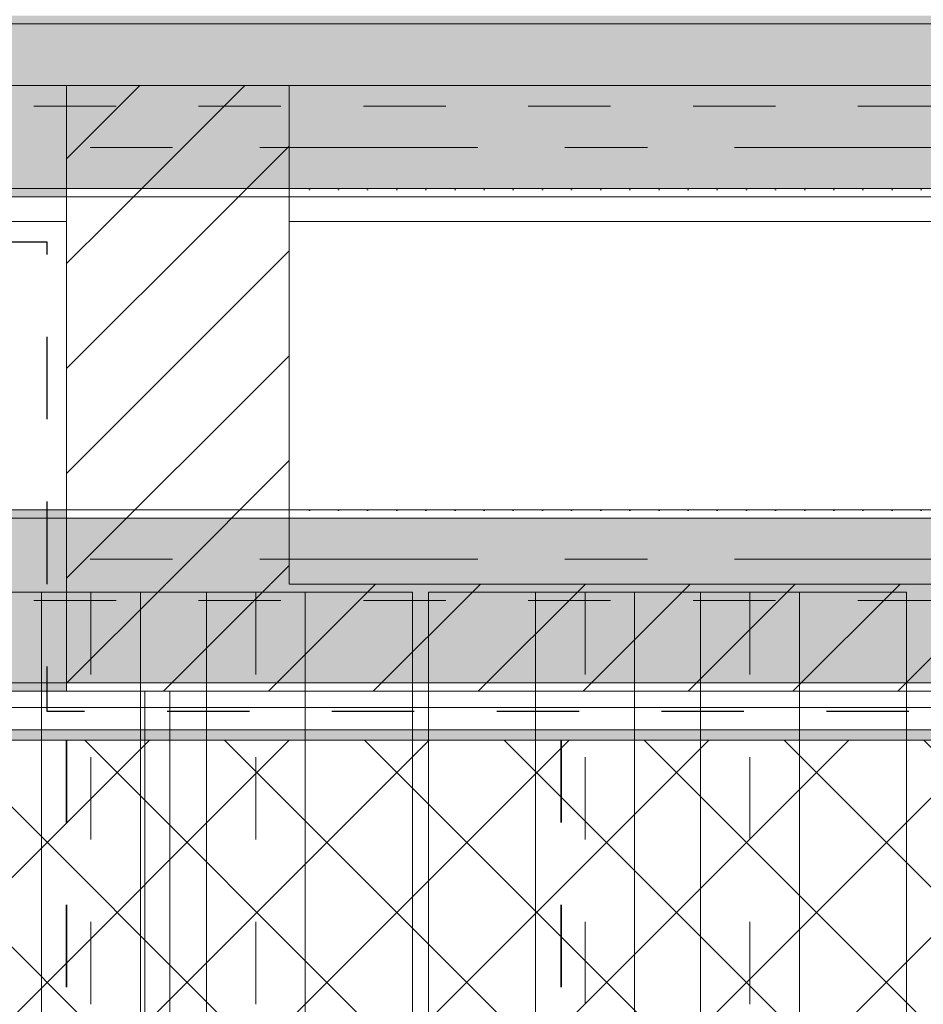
# Model space of a CAD drawing. Header units: metres. Extents: x -3.6 to 84.5, y -11 to 16.8.
# Tile 226 of 256: x 45.4 to 46.5, y 4.8 to 6. Entities that reach past the tile are written whole.
import ezdxf

# ---------------------------------------------------------------- set-up
doc = ezdxf.new("R2010")
doc.units = ezdxf.units.M
doc.header["$MEASUREMENT"] = 0
for name, pattern in [('Achse', [0.2, 0.1, -0.05, 0, -0.05]), ('Punktlinie weit', [0.06, 0.01, -0.05]), ('Strichlinie doppelt', [0.546806, 0.264583, -0.105833, 0.070556, -0.105833]), ('Strichlinie eng', [0.115, 0.075, -0.04]), ('STRICHPUNKT', [0.015, 0.0075, -0.00375, 0, -0.00375]), ('Wipeout_Contour', [1, 0, -1])]:
    doc.linetypes.add(name, pattern=pattern)
for name, color, linetype in [('301 - Elemente.Linie', 7, 'Continuous'), ('305 - Elemente.Linie_ Schraffur - Deckenspiegel', 7, 'Continuous'), ('451 - Universal.Achsen Raster', 7, 'Continuous'), ('605 - Struktur.Wand Innen', 7, 'Continuous'), ('608 - Struktur.Träger', 7, 'Continuous'), ('Neubau_651 - Abdeckung.Decke abgehängt_ bekleidet', 7, 'Continuous'), ('Neubau_653 - Abdeckung.TB Verkofferung', 7, 'Continuous'), ('Neubau_702 - Einrichtung.Möbel Sanitär', 7, 'Continuous')]:
    doc.layers.add(name, color=color, linetype=linetype)
pattern_1 = [(45, (0, 0), (-0.01767767, 0.01767767), [0, -0.025])]
pattern_2 = [(45, (0, 0), (-0.06363961, 0.06363961), [])]
pattern_3 = [(45, (0, 0), (-0.08485281, 0.08485281), []), (45, (-0.04243, 0.04243), (-0.08485281, 0.08485281), [0.09, -0.03])]

msp = doc.modelspace()

# ---------------------------------------------------------------- hatches: boundary and pattern name
at = {"layer": '608 - Struktur.Träger', "linetype": 'Continuous', "lineweight": 0, "true_color": 0x000000}
h = msp.add_hatch(dxfattribs=at)
h.set_pattern_fill('Gips_0001', color=18, style=0, pattern_type=2)
h.set_pattern_definition(pattern_1)
h.paths.add_polyline_path([(40.29, 6.01), (40.29, 6), (47.17, 6), (47.17, 6.01)])
at = {"layer": 'Neubau_651 - Abdeckung.Decke abgehängt_ bekleidet', "linetype": 'Continuous', "lineweight": 13, "true_color": 0xffbfbf}
h = msp.add_hatch(dxfattribs=at)
h.set_pattern_fill('Raster_20x20_Diagonal_0001', color=254, style=0, pattern_type=2)
h.set_pattern_definition([(45, (0, 0), (-0.0848528, 0.0848528), []), (135, (0, 0), (0.0848528, 0.0848528), [])])
h.paths.add_polyline_path([(44.39, 3.235), (47.045, 3.235), (47.045, 4.89), (46.62, 4.89), (46.62, 5.1305), (44.39, 5.1305)])
at = {"layer": 'Neubau_653 - Abdeckung.TB Verkofferung', "linetype": 'Continuous', "lineweight": 0, "true_color": 0x000000}
h = msp.add_hatch(dxfattribs=at)
h.set_pattern_fill('Gips_0001', color=18, style=0, pattern_type=2)
h.set_pattern_definition(pattern_1)
h.paths.add_polyline_path([(42.435, 5.1305), (46.62, 5.1305), (46.62, 5.143), (42.435, 5.143)])

# ---------------------------------------------------------------- linework, layer by layer
at = {"layer": '608 - Struktur.Träger', "color": 7, "linetype": 'Continuous', "lineweight": 13}
msp.add_line((47.17, 6), (40.29, 6), dxfattribs=at)
at = {"layer": 'Neubau_651 - Abdeckung.Decke abgehängt_ bekleidet', "color": 1, "linetype": 'Achse', "lineweight": 35}
for p, q in [((45.42, 5.1305), (45.42, 3.235)), ((46.02, 5.1305), (46.02, 3.235))]:
    msp.add_line(p, q, dxfattribs=at)
at = {"layer": 'Neubau_651 - Abdeckung.Decke abgehängt_ bekleidet', "color": 1, "linetype": 'Punktlinie weit', "lineweight": 13, "flags": 128}
msp.add_lwpolyline([(44.39, 3.235), (47.045, 3.235), (47.045, 4.89), (46.62, 4.89), (46.62, 5.1305), (44.39, 5.1305)], close=True, dxfattribs=at)
at = {"layer": 'Neubau_653 - Abdeckung.TB Verkofferung', "color": 1, "linetype": 'Continuous', "lineweight": 9}
for p, q in [((42.435, 5.76), (46.62, 5.76)), ((42.435, 5.1305), (46.62, 5.1305))]:
    msp.add_line(p, q, dxfattribs=at)
at = {"layer": 'Neubau_653 - Abdeckung.TB Verkofferung', "color": 1, "linetype": 'Continuous', "lineweight": 5}
for p, q in [((46.62, 5.19), (42.435, 5.19)), ((46.62, 5.17), (42.435, 5.17)), ((46.62, 5.143), (42.435, 5.143)), ((46.62, 5.1305), (42.435, 5.1305))]:
    msp.add_line(p, q, dxfattribs=at)

# ---------------------------------------------------------------- next in the draw order: wipeouts: each hides what was drawn before it
at = {"color": 254, "linetype": 'Wipeout_Contour', "lineweight": 0, "ltscale": 181.142071}
msp.add_wipeout([(44.39, 5.76), (45.42, 5.76), (45.42, 5.925), (44.39, 5.925)], dxfattribs=at).dxf.layer = '605 - Struktur.Wand Innen'
at = {"color": 254, "linetype": 'Wipeout_Contour', "lineweight": 0, "ltscale": 187.191565}
msp.add_wipeout([(45.69, 5.76), (47.17, 5.76), (47.17, 5.925), (45.69, 5.925)], dxfattribs=at).dxf.layer = '605 - Struktur.Wand Innen'
at = {"color": 254, "linetype": 'Wipeout_Contour', "lineweight": 0, "ltscale": 186.932899}
msp.add_wipeout([(45.69, 5.19), (47.18, 5.19), (47.18, 5.32), (45.69, 5.32)], dxfattribs=at).dxf.layer = '605 - Struktur.Wand Innen'

# ---------------------------------------------------------------- next in the draw order: hatches: boundary and pattern name
at = {"layer": '605 - Struktur.Wand Innen', "linetype": 'Continuous', "lineweight": 0, "true_color": 0x000000}
h = msp.add_hatch(dxfattribs=at)
h.set_pattern_fill('MW_Ziegel_0001', color=18, style=0, pattern_type=2)
h.set_pattern_definition(pattern_2)
h.paths.add_polyline_path([(45.69, 5.19), (47.18, 5.19), (47.18, 5.32), (45.69, 5.32)])

# ---------------------------------------------------------------- next in the draw order: linework, layer by layer
at = {"layer": '301 - Elemente.Linie', "color": 1, "linetype": 'Strichlinie eng', "lineweight": 25, "flags": 128}
msp.add_lwpolyline([(40.3114, 5.7353), (45.3961, 5.7353), (45.3961, 5.1657), (46.6016, 5.1657)], dxfattribs=at)
at = {"layer": '305 - Elemente.Linie_ Schraffur - Deckenspiegel', "color": 7, "linetype": 'STRICHPUNKT', "lineweight": 9}
for p, q in [((46.049, 5.31), (46.049, 0.645)), ((46.249, 5.31), (46.249, 0.645))]:
    msp.add_line(p, q, dxfattribs=at)
at = {"layer": '305 - Elemente.Linie_ Schraffur - Deckenspiegel', "color": 7, "linetype": 'Continuous', "lineweight": 9, "flags": 128}
msp.add_lwpolyline([(45.859, 5.31), (46.439, 5.31), (46.439, 0.645), (45.859, 0.645)], close=True, dxfattribs=at)
at = {"layer": '305 - Elemente.Linie_ Schraffur - Deckenspiegel', "color": 7, "linetype": 'Continuous', "lineweight": 9}
for points in [[(45.989, 0.645), (46.109, 0.645), (46.109, 5.31), (45.989, 5.31)], [(46.189, 0.645), (46.309, 0.645), (46.309, 5.31), (46.189, 5.31)]]:
    msp.add_lwpolyline(points, close=True, dxfattribs=at)
at = {"layer": '605 - Struktur.Wand Innen', "color": 7, "linetype": 'Continuous', "lineweight": 18}
for p, q in [((45.42, 5.925), (45.42, 5.76)), ((45.69, 5.76), (45.69, 5.925))]:
    msp.add_line(p, q, dxfattribs=at)
at = {"layer": '605 - Struktur.Wand Innen', "color": 7, "linetype": 'Continuous', "lineweight": 13, "flags": 128}
for points in [[(47.17, 5.925), (40.29, 5.925)], [(44.39, 5.76), (45.42, 5.76)], [(45.69, 5.76), (47.17, 5.76)]]:
    msp.add_lwpolyline(points, dxfattribs=at)
at = {"layer": '605 - Struktur.Wand Innen', "color": 7, "linetype": 'Continuous', "lineweight": 18, "flags": 128}
for points in [[(47.18, 5.32), (45.69, 5.32)], [(45.69, 5.19), (47.18, 5.19)]]:
    msp.add_lwpolyline(points, dxfattribs=at)

# ---------------------------------------------------------------- next in the draw order: wipeouts: each hides what was drawn before it
at = {"color": 254, "linetype": 'Wipeout_Contour', "lineweight": 0, "ltscale": 183.722504}
msp.add_wipeout([(45.42, 5.76), (45.69, 5.76), (45.69, 5.925), (45.42, 5.925)], dxfattribs=at).dxf.layer = '605 - Struktur.Wand Innen'
at = {"color": 254, "linetype": 'Wipeout_Contour', "lineweight": 0, "ltscale": 137.151787}
msp.add_wipeout([(45.69, 5.32), (45.42, 5.19), (45.69, 5.19)], dxfattribs=at).dxf.layer = '605 - Struktur.Wand Innen'

# ---------------------------------------------------------------- next in the draw order: hatches: boundary and pattern name
at = {"layer": '605 - Struktur.Wand Innen', "linetype": 'Continuous', "lineweight": 0, "true_color": 0x000000}
h = msp.add_hatch(dxfattribs=at)
h.set_pattern_fill('MW_Ziegel_0001', color=18, style=0, pattern_type=2)
h.set_pattern_definition(pattern_2)
h.paths.add_polyline_path([(45.42, 5.76), (45.69, 5.76), (45.69, 5.925), (45.42, 5.925)])
h = msp.add_hatch(dxfattribs=at)
h.set_pattern_fill('MW_Ziegel_0001', color=18, style=0, pattern_type=2)
h.set_pattern_definition(pattern_2)
h.paths.add_polyline_path([(45.69, 5.32), (45.42, 5.19), (45.69, 5.19)])
at = {"layer": '608 - Struktur.Träger', "linetype": 'Continuous', "lineweight": 0, "true_color": 0x000000}
h = msp.add_hatch(dxfattribs=at)
h.set_pattern_fill('Beton__Stahlbeton_0001', color=18, style=0, pattern_type=2)
h.set_pattern_definition(pattern_3)
h.paths.add_polyline_path([(0.38, 5.8), (0.69, 5.8), (7.57, 5.8), (7.89, 5.8), (11.17, 5.8), (11.49, 5.8), (18.37, 5.8), (18.69, 5.8), (25.57, 5.8), (25.89, 5.8), (32.77, 5.8), (33.09, 5.8), (36.46, 5.8), (36.6, 5.8), (39.97, 5.8), (40.29, 5.8), (45.42, 5.8), (45.69, 5.8), (47.17, 5.8), (47.49, 5.8), (48.915, 5.8), (50.865, 5.8), (54.37, 5.8), (54.69, 5.8), (61.57, 5.8), (61.88, 5.8), (61.88, 6), (61.57, 6), (54.69, 6), (54.37, 6), (47.49, 6), (47.17, 6), (40.29, 6), (39.97, 6), (33.09, 6), (32.77, 6), (25.89, 6), (25.57, 6), (18.69, 6), (18.37, 6), (11.49, 6), (11.17, 6), (7.89, 6), (7.57, 6), (0.69, 6), (0.38, 6)])
h = msp.add_hatch(dxfattribs=at)
h.set_pattern_fill('Gips_0001', color=18, style=0, pattern_type=2)
h.set_pattern_definition(pattern_1)
h.paths.add_polyline_path([(40.29, 5.8), (40.29, 5.79), (45.42, 5.79), (45.42, 5.8)])
h = msp.add_hatch(dxfattribs=at)
h.set_pattern_fill('Gips_0001', color=18, style=0, pattern_type=2)
h.set_pattern_definition(pattern_1)
h.paths.add_polyline_path([(45.69, 5.79), (47.17, 5.79), (47.17, 5.8), (45.69, 5.8)])

# ---------------------------------------------------------------- next in the draw order: linework, layer by layer
at = {"layer": '451 - Universal.Achsen Raster', "color": 160, "linetype": 'Strichlinie doppelt', "lineweight": 9, "true_color": 0x3232ff}
msp.add_line((64.935, 5.85), (-3.175, 5.85), dxfattribs=at)
at = {"layer": '605 - Struktur.Wand Innen', "color": 7, "linetype": 'Continuous', "lineweight": 13}
msp.add_line((45.69, 5.925), (45.42, 5.925), dxfattribs=at)
at = {"layer": '608 - Struktur.Träger', "color": 7, "linetype": 'Achse', "lineweight": 9}
msp.add_line((0.38, 5.9), (61.88, 5.9), dxfattribs=at)
at = {"layer": '608 - Struktur.Träger', "color": 7, "linetype": 'Continuous', "lineweight": 5}
for p, q in [((45.42, 5.8), (45.42, 5.79)), ((45.69, 5.8), (45.69, 5.79)), ((45.42, 5.79), (40.29, 5.79)), ((47.17, 5.79), (45.69, 5.79))]:
    msp.add_line(p, q, dxfattribs=at)
at = {"layer": '608 - Struktur.Träger', "color": 7, "linetype": 'Continuous', "lineweight": 13}
msp.add_line((0.38, 5.79), (61.88, 5.79), dxfattribs=at)
at = {"layer": '608 - Struktur.Träger', "color": 7, "linetype": 'Continuous', "lineweight": 13, "flags": 128}
msp.add_lwpolyline([(54.69, 5.8), (54.37, 5.8), (50.865, 5.8), (48.915, 5.8), (47.49, 5.8), (47.17, 5.8), (45.69, 5.8), (45.42, 5.8), (40.29, 5.8), (39.97, 5.8), (36.6, 5.8), (36.46, 5.8), (33.09, 5.8), (32.77, 5.8), (25.89, 5.8), (25.57, 5.8), (18.69, 5.8), (18.37, 5.8), (11.49, 5.8), (11.17, 5.8), (7.89, 5.8), (7.57, 5.8), (0.69, 5.8), (0.38, 5.8)], dxfattribs=at)

# ---------------------------------------------------------------- next in the draw order: wipeouts: each hides what was drawn before it
at = {"color": 254, "linetype": 'Wipeout_Contour', "lineweight": 0, "ltscale": 183.573636}
msp.add_wipeout([(45.69, 5.32), (45.69, 5.76), (45.42, 5.76), (45.42, 5.32)], dxfattribs=at).dxf.layer = '605 - Struktur.Wand Innen'

# ---------------------------------------------------------------- next in the draw order: hatches: boundary and pattern name
at = {"layer": '605 - Struktur.Wand Innen', "linetype": 'Continuous', "lineweight": 0, "true_color": 0x000000}
h = msp.add_hatch(dxfattribs=at)
h.set_pattern_fill('MW_Ziegel_0001', color=18, style=0, pattern_type=2)
h.set_pattern_definition(pattern_2)
h.paths.add_polyline_path([(45.69, 5.32), (45.69, 5.76), (45.42, 5.76), (45.42, 5.32)])
at = {"layer": '608 - Struktur.Träger', "linetype": 'Continuous', "lineweight": 0, "true_color": 0x000000}
h = msp.add_hatch(dxfattribs=at)
h.set_pattern_fill('Gips_0001', color=18, style=0, pattern_type=2)
h.set_pattern_definition(pattern_1)
h.paths.add_polyline_path([(40.29, 5.4), (45.42, 5.4), (45.42, 5.41), (40.29, 5.41)])
h = msp.add_hatch(dxfattribs=at)
h.set_pattern_fill('Gips_0001', color=18, style=0, pattern_type=2)
h.set_pattern_definition(pattern_1)
h.paths.add_polyline_path([(47.17, 5.41), (45.69, 5.41), (45.69, 5.4), (47.17, 5.4)])

# ---------------------------------------------------------------- next in the draw order: linework, layer by layer
at = {"layer": '451 - Universal.Achsen Raster', "color": 160, "linetype": 'Strichlinie doppelt', "lineweight": 9, "true_color": 0x3232ff}
msp.add_line((64.935, 5.35), (-3.175, 5.35), dxfattribs=at)
at = {"layer": '605 - Struktur.Wand Innen', "color": 7, "linetype": 'Continuous', "lineweight": 18}
for p, q in [((45.42, 5.925), (45.42, 5.76)), ((45.69, 5.76), (45.69, 5.925))]:
    msp.add_line(p, q, dxfattribs=at)
at = {"layer": '608 - Struktur.Träger', "color": 7, "linetype": 'Continuous', "lineweight": 13}
for p, q in [((0.38, 5.41), (61.88, 5.41)), ((45.42, 5.4), (40.29, 5.4)), ((45.69, 5.4), (45.42, 5.4)), ((47.17, 5.4), (45.69, 5.4))]:
    msp.add_line(p, q, dxfattribs=at)
at = {"layer": '608 - Struktur.Träger', "color": 7, "linetype": 'Continuous', "lineweight": 5}
for p, q in [((45.42, 5.41), (40.29, 5.41)), ((45.42, 5.41), (45.42, 5.4)), ((45.69, 5.41), (45.69, 5.4)), ((47.17, 5.41), (45.69, 5.41))]:
    msp.add_line(p, q, dxfattribs=at)

# ---------------------------------------------------------------- next in the draw order: wipeouts: each hides what was drawn before it
at = {"color": 254, "linetype": 'Wipeout_Contour', "lineweight": 0, "ltscale": 138.006428}
msp.add_wipeout([(45.42, 5.32), (45.42, 5.19), (45.69, 5.32)], dxfattribs=at).dxf.layer = '605 - Struktur.Wand Innen'

# ---------------------------------------------------------------- next in the draw order: hatches: boundary and pattern name
at = {"layer": '605 - Struktur.Wand Innen', "linetype": 'Continuous', "lineweight": 0, "true_color": 0x000000}
h = msp.add_hatch(dxfattribs=at)
h.set_pattern_fill('MW_Ziegel_0001', color=18, style=0, pattern_type=2)
h.set_pattern_definition(pattern_2)
h.paths.add_polyline_path([(45.42, 5.32), (45.42, 5.19), (45.69, 5.32)])
at = {"layer": '608 - Struktur.Träger', "linetype": 'Continuous', "lineweight": 0, "true_color": 0x000000}
h = msp.add_hatch(dxfattribs=at)
h.set_pattern_fill('Beton__Stahlbeton_0001', color=18, style=0, pattern_type=2)
h.set_pattern_definition(pattern_3)
h.paths.add_polyline_path([(0.69, 5.4), (0.38, 5.4), (0.38, 5.2), (0.69, 5.2), (7.57, 5.2), (7.89, 5.2), (11.17, 5.2), (11.49, 5.2), (18.37, 5.2), (18.69, 5.2), (25.57, 5.2), (25.89, 5.2), (29.17, 5.2), (29.49, 5.2), (32.77, 5.2), (33.09, 5.2), (36.46, 5.2), (36.6, 5.2), (39.97, 5.2), (40.29, 5.2), (45.42, 5.2), (47.49, 5.2), (54.37, 5.2), (54.69, 5.2), (61.57, 5.2), (61.88, 5.2), (61.88, 5.4), (61.57, 5.4), (54.69, 5.4), (54.37, 5.4), (47.49, 5.4), (47.17, 5.4), (45.69, 5.4), (45.42, 5.4), (40.29, 5.4), (39.97, 5.4), (36.6, 5.4), (36.46, 5.4), (33.09, 5.4), (32.77, 5.4), (29.49, 5.4), (29.17, 5.4), (25.89, 5.4), (25.57, 5.4), (18.69, 5.4), (18.37, 5.4), (11.49, 5.4), (11.17, 5.4), (7.89, 5.4), (7.57, 5.4)])
h = msp.add_hatch(dxfattribs=at)
h.set_pattern_fill('Gips_0001', color=18, style=0, pattern_type=2)
h.set_pattern_definition(pattern_1)
h.paths.add_polyline_path([(45.42, 5.2), (40.29, 5.2), (40.29, 5.19), (45.42, 5.19)])

# ---------------------------------------------------------------- next in the draw order: linework, layer by layer
at = {"layer": '305 - Elemente.Linie_ Schraffur - Deckenspiegel', "color": 7, "linetype": 'STRICHPUNKT', "lineweight": 9}
for p, q in [((45.4495, 5.31), (45.4495, 0.645)), ((45.6495, 5.31), (45.6495, 0.645))]:
    msp.add_line(p, q, dxfattribs=at)
at = {"layer": '305 - Elemente.Linie_ Schraffur - Deckenspiegel', "color": 7, "linetype": 'Continuous', "lineweight": 9, "flags": 128}
msp.add_lwpolyline([(45.2595, 5.31), (45.8395, 5.31), (45.8395, 0.645), (45.2595, 0.645)], close=True, dxfattribs=at)
at = {"layer": '305 - Elemente.Linie_ Schraffur - Deckenspiegel', "color": 7, "linetype": 'Continuous', "lineweight": 9}
for points in [[(45.3895, 0.645), (45.5095, 0.645), (45.5095, 5.31), (45.3895, 5.31)], [(45.5895, 0.645), (45.7095, 0.645), (45.7095, 5.31), (45.5895, 5.31)]]:
    msp.add_lwpolyline(points, close=True, dxfattribs=at)
at = {"layer": '605 - Struktur.Wand Innen', "color": 7, "linetype": 'Continuous', "lineweight": 18, "flags": 128}
for points in [[(45.42, 5.76), (45.42, 5.19)], [(45.69, 5.32), (45.69, 5.76)], [(45.42, 5.19), (45.69, 5.19)]]:
    msp.add_lwpolyline(points, dxfattribs=at)
at = {"layer": '608 - Struktur.Träger', "color": 7, "linetype": 'Achse', "lineweight": 9}
msp.add_line((0.38, 5.3), (61.88, 5.3), dxfattribs=at)
at = {"layer": '608 - Struktur.Träger', "color": 7, "linetype": 'Continuous', "lineweight": 5}
for p, q in [((45.42, 5.2), (45.42, 5.19)), ((45.42, 5.19), (40.29, 5.19))]:
    msp.add_line(p, q, dxfattribs=at)
at = {"layer": '608 - Struktur.Träger', "color": 7, "linetype": 'Continuous', "lineweight": 13}
msp.add_line((0.38, 5.19), (61.88, 5.19), dxfattribs=at)
at = {"layer": '608 - Struktur.Träger', "color": 7, "linetype": 'Continuous', "lineweight": 13, "flags": 128}
msp.add_lwpolyline([(61.88, 5.2), (61.57, 5.2), (54.69, 5.2), (54.37, 5.2), (47.49, 5.2), (45.42, 5.2), (40.29, 5.2), (39.97, 5.2), (36.6, 5.2), (36.46, 5.2), (33.09, 5.2), (32.77, 5.2), (29.49, 5.2), (29.17, 5.2), (25.89, 5.2), (25.57, 5.2), (18.69, 5.2), (18.37, 5.2), (11.49, 5.2), (11.17, 5.2), (7.89, 5.2), (7.57, 5.2), (0.69, 5.2), (0.38, 5.2)], dxfattribs=at)
at = {"layer": 'Neubau_702 - Einrichtung.Möbel Sanitär', "color": 1, "linetype": 'Continuous', "lineweight": 13, "flags": 128}
for points in [[(45.515, 5.19), (45.515, 3.235)], [(45.545, 5.19), (45.515, 5.19)], [(45.545, 4.115), (45.545, 5.19)]]:
    msp.add_lwpolyline(points, dxfattribs=at)

doc.saveas('drawing.dxf')
